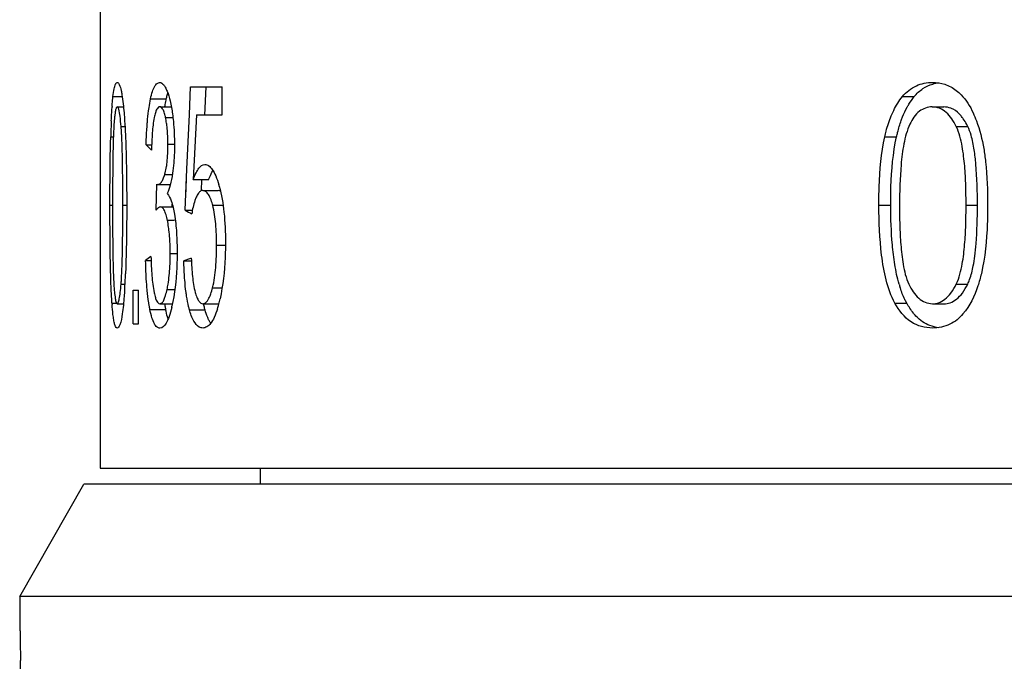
# Model space of a CAD drawing. Header units: millimetres. Extents: x 92 to 5337, y 5 to 495.
# Tile 2 of 9: x 98.69 to 104.83, y 32.01 to 36.01. Entities that reach past the tile are written whole.
import ezdxf

# ---------------------------------------------------------------- set-up
doc = ezdxf.new("R2010")
doc.units = ezdxf.units.MM
doc.header["$LTSCALE"] = 0.6666
doc.layers.add('02___PRT_ALL_AXES', color=7, linetype='Continuous')

msp = doc.modelspace()

# ---------------------------------------------------------------- linework, layer by layer
at = {"layer": '02___PRT_ALL_AXES', "linetype": 'Continuous'}
for p, q in [((99.1915, 39.2109), (99.1915, 33.2109)), ((99.747, 35.4165), (99.755, 35.5904)), ((99.747, 35.4165), (99.755, 35.5904)), ((99.755, 35.5904), (99.9517, 35.5904)), ((99.8438, 35.412), (99.852, 35.5904)), ((99.9517, 35.4144), (99.9517, 35.5904)), ((99.2706, 35.5287), (99.3285, 35.5287)), ((99.5049, 35.5147), (99.6033, 35.5147)), ((104.1932, 35.5287), (104.2663, 35.5287)), ((99.2974, 35.4646), (99.3397, 35.4646)), ((99.5625, 35.4656), (99.6344, 35.4656)), ((104.3788, 35.4646), (104.4509, 35.4646)), ((99.5984, 35.3986), (99.6417, 35.3986)), ((99.7316, 35.0768), (99.747, 35.4165)), ((99.7916, 35.4144), (99.7714, 35.0113)), ((99.7916, 35.4144), (99.9517, 35.4144)), ((99.3215, 35.3426), (99.3455, 35.3426)), ((104.5284, 35.3426), (104.5997, 35.3426)), ((99.2563, 35.2783), (99.2732, 35.2783)), ((104.0826, 35.2783), (104.1563, 35.2783)), ((99.4775, 35.2282), (99.5106, 35.2282)), ((99.6129, 35.2313), (99.6539, 35.2313)), ((99.7201, 34.8199), (99.7316, 35.0768)), ((99.5932, 35.0422), (99.6424, 35.0422)), ((99.7239, 34.905), (99.7287, 35.0132)), ((99.7714, 35.0113), (99.8682, 35.0113)), ((99.8227, 34.9431), (99.8257, 35.0089)), ((99.8227, 34.9431), (99.8256, 35.0089)), ((99.5409, 34.821), (99.5449, 34.9826)), ((99.5506, 34.9806), (99.6284, 34.9806)), ((99.8308, 34.9427), (99.9274, 34.9427)), ((99.332, 34.8506), (99.3319, 34.917)), ((99.2518, 34.8506), (99.268, 34.8506)), ((99.3319, 34.7845), (99.332, 34.8506)), ((99.332, 34.8506), (99.3562, 34.8506)), ((99.5664, 34.8414), (99.644, 34.8414)), ((99.6395, 34.8414), (99.6399, 34.8574)), ((99.7201, 34.82), (99.7618, 34.8199)), ((99.8923, 34.8514), (99.9566, 34.8514)), ((104.046, 34.8506), (104.1199, 34.8506)), ((104.5896, 34.8506), (104.6606, 34.8506)), ((99.6097, 34.7586), (99.6539, 34.7586)), ((99.9168, 34.603), (99.9718, 34.603)), ((99.4743, 34.5069), (99.5072, 34.5069)), ((99.6273, 34.5498), (99.6704, 34.5498)), ((99.7123, 34.5038), (99.7588, 34.5038)), ((99.3215, 34.3595), (99.3455, 34.3595)), ((99.397, 34.1109), (99.397, 34.3206)), ((99.397, 34.3206), (99.4293, 34.3206)), ((99.4293, 34.1109), (99.4293, 34.3206)), ((99.6082, 34.3265), (99.6568, 34.3265)), ((99.8916, 34.3368), (99.9504, 34.3368)), ((104.5285, 34.3595), (104.5998, 34.3595)), ((99.2643, 34.2405), (99.2976, 34.2405)), ((99.2976, 34.2367), (99.3363, 34.2367)), ((99.5006, 34.2017), (99.599, 34.2017)), ((99.5633, 34.2367), (99.6386, 34.2367)), ((99.7475, 34.1996), (99.8445, 34.1996)), ((99.8316, 34.2367), (99.9282, 34.2367)), ((104.1461, 34.2405), (104.2195, 34.2405)), ((104.3802, 34.2367), (104.4523, 34.2367)), ((99.397, 34.1109), (99.4293, 34.1109)), ((99.1915, 33.2109), (136.3915, 33.2109)), ((100.189, 33.2109), (100.189, 33.1109)), ((98.689, 32.4109), (99.089, 33.1109)), ((136.289, 33.1109), (99.089, 33.1109)), ((98.689, 32.4109), (98.689, 32.2109)), ((136.689, 32.4109), (98.689, 32.4109)), ((98.6933, 31.2109), (98.6933, 32.0109))]:
    msp.add_line(p, q, dxfattribs=at)
for centre, radius, start, end in [((101.5852, 35.2982), 2.3263, 175.81778, 175.94155), ((100.6477, 35.3081), 1.065, 171.39876, 171.69826), ((105.4495, 35.1038), 6.1956, 177.45992, 178.38581), ((99.2499, 35.3252), 0.3562, 11.89208, 13.59973), ((100.7011, 36.4311), 1.7159, 224.51129, 226.06532), ((99.1179, 34.734), 0.8488, 16.07787, 16.79003), ((101.1823, 37.4797), 3.0352, 241.19902, 242.09379), ((93.6865, 34.6594), 5.644, 358.10711, 358.71782), ((100.4287, 33.2627), 1.5681, 125.99244, 127.49237), ((100.9749, 30.9977), 3.7265, 109.04726, 109.80408), ((94.9253, 34.6159), 4.4279, 356.22042, 357.51781), ((104.8684, 34.5598), 0.7249, 196.08847, 197.96322), ((99.0174, 34.4757), 0.9442, 345.12335, 347.23632), ((102.1362, 34.453), 2.8797, 184.23147, 184.38714), ((100.5199, 34.3837), 0.9388, 189.14889, 190.47999), ((100.3966, 34.3611), 0.8134, 190.49372, 191.30367), ((98.8528, 34.4004), 0.8061, 346.64123, 347.11295), ((99.2178, 34.4228), 0.7369, 342.87733, 345.09767)]:
    msp.add_arc(centre, radius, start, end, dxfattribs=at)
for points, knots in [([(99.2706, 35.5287), (99.2724, 35.5453), (99.2761, 35.5715), (99.2823, 35.5976), (99.2867, 35.6065)], [0, 0, 0, 0, 0.626744, 1, 1, 1, 1]), ([(99.2867, 35.6065), (99.2875, 35.6081), (99.2898, 35.6126), (99.2943, 35.6169), (99.2976, 35.617)], [0, 0, 0, 0, 0.345422, 1, 1, 1, 1]), ([(99.2976, 35.617), (99.3036, 35.617), (99.3152, 35.5963), (99.3187, 35.5801), (99.3214, 35.5677)], [0, 0, 0, 0, 0.31905, 1, 1, 1, 1]), ([(99.5049, 35.5147), (99.5083, 35.5302), (99.515, 35.557), (99.5281, 35.59), (99.5428, 35.6112), (99.5561, 35.6169), (99.5617, 35.617)], [0, 0, 0, 0, 0.386203, 0.671896, 0.863808, 1, 1, 1, 1]), ([(99.5617, 35.617), (99.5707, 35.6169), (99.5853, 35.6061), (99.5979, 35.5856), (99.6046, 35.5716), (99.6079, 35.5636)], [0, 0, 0, 0, 0.367727, 0.645811, 1, 1, 1, 1]), ([(104.1932, 35.5287), (104.2163, 35.5572), (104.274, 35.6035), (104.346, 35.6168), (104.3802, 35.617)], [0, 0, 0, 0, 0.5175, 1, 1, 1, 1]), ([(104.2663, 35.5287), (104.2818, 35.5479), (104.3168, 35.5805), (104.3601, 35.6007), (104.3816, 35.607)], [0, 0, 0, 0, 0.523418, 1, 1, 1, 1]), ([(104.3802, 35.617), (104.4059, 35.617), (104.459, 35.6095), (104.5065, 35.5841), (104.5277, 35.5677)], [0, 0, 0, 0, 0.489437, 1, 1, 1, 1]), ([(99.3214, 35.5677), (99.3234, 35.5587), (99.3321, 35.5123), (99.3367, 35.4653), (99.3397, 35.4275)], [0, 0, 0, 0, 0.196045, 1, 1, 1, 1]), ([(99.6033, 35.5147), (99.604, 35.518), (99.6067, 35.5304), (99.6099, 35.5427), (99.6126, 35.5516)], [0, 0, 0, 0, 0.269068, 1, 1, 1, 1]), ([(99.6079, 35.5636), (99.6162, 35.5437), (99.63, 35.4963), (99.6381, 35.4477), (99.6417, 35.4204)], [0, 0, 0, 0, 0.438961, 1, 1, 1, 1]), ([(104.5277, 35.5677), (104.5387, 35.5593), (104.5826, 35.5198), (104.6147, 35.4685), (104.6334, 35.4275)], [0, 0, 0, 0, 0.234448, 1, 1, 1, 1]), ([(99.2651, 35.4678), (99.2655, 35.4733), (99.267, 35.4936), (99.2689, 35.5139), (99.2706, 35.5287)], [0, 0, 0, 0, 0.267516, 1, 1, 1, 1]), ([(99.4927, 35.4407), (99.4935, 35.4474), (99.4969, 35.4721), (99.5011, 35.4968), (99.5049, 35.5147)], [0, 0, 0, 0, 0.269044, 1, 1, 1, 1]), ([(99.5947, 35.4673), (99.5954, 35.4715), (99.5979, 35.4874), (99.6008, 35.5031), (99.6033, 35.5147)], [0, 0, 0, 0, 0.263853, 1, 1, 1, 1]), ([(104.1232, 35.409), (104.1279, 35.4202), (104.1468, 35.4624), (104.1712, 35.5025), (104.1932, 35.5287)], [0, 0, 0, 0, 0.261235, 1, 1, 1, 1]), ([(104.2222, 35.4628), (104.2254, 35.4688), (104.2386, 35.4917), (104.2537, 35.5136), (104.2663, 35.5287)], [0, 0, 0, 0, 0.257167, 1, 1, 1, 1]), ([(99.2599, 35.3784), (99.2603, 35.3857), (99.2616, 35.4139), (99.2632, 35.442), (99.2647, 35.4628)], [0, 0, 0, 0, 0.259902, 1, 1, 1, 1]), ([(99.2861, 35.4407), (99.2858, 35.4389), (99.2842, 35.4304), (99.283, 35.4218), (99.2822, 35.4151)], [0, 0, 0, 0, 0.217648, 1, 1, 1, 1]), ([(99.2974, 35.4646), (99.2947, 35.4644), (99.2889, 35.4549), (99.2874, 35.4469), (99.2861, 35.4407)], [0, 0, 0, 0, 0.305582, 1, 1, 1, 1]), ([(99.3066, 35.4496), (99.3055, 35.4534), (99.3037, 35.459), (99.2994, 35.4641), (99.2974, 35.4646)], [0, 0, 0, 0, 0.660731, 1, 1, 1, 1]), ([(99.3215, 35.3426), (99.3198, 35.3638), (99.3161, 35.3996), (99.3109, 35.4355), (99.3066, 35.4496)], [0, 0, 0, 0, 0.589475, 1, 1, 1, 1]), ([(99.3397, 35.4275), (99.3411, 35.4109), (99.3465, 35.3367), (99.3498, 35.2624), (99.3517, 35.2047)], [0, 0, 0, 0, 0.22394, 1, 1, 1, 1]), ([(99.4833, 35.3438), (99.4839, 35.3522), (99.4863, 35.3846), (99.4896, 35.4169), (99.4927, 35.4407)], [0, 0, 0, 0, 0.260053, 1, 1, 1, 1]), ([(99.5625, 35.4656), (99.5543, 35.4656), (99.542, 35.4499), (99.5343, 35.4262), (99.5298, 35.4083), (99.5277, 35.3983)], [0, 0, 0, 0, 0.313058, 0.608616, 1, 1, 1, 1]), ([(99.5763, 35.4578), (99.5753, 35.459), (99.5716, 35.4628), (99.5663, 35.4655), (99.5625, 35.4656)], [0, 0, 0, 0, 0.294288, 1, 1, 1, 1]), ([(99.5961, 35.4089), (99.5937, 35.4188), (99.5888, 35.4357), (99.5811, 35.4521), (99.5763, 35.4578)], [0, 0, 0, 0, 0.578289, 1, 1, 1, 1]), ([(104.1858, 35.3806), (104.1884, 35.3878), (104.199, 35.4159), (104.2115, 35.4432), (104.2222, 35.4628)], [0, 0, 0, 0, 0.255819, 1, 1, 1, 1]), ([(104.3788, 35.4646), (104.3507, 35.4643), (104.2873, 35.4424), (104.2541, 35.3869), (104.2394, 35.3569)], [0, 0, 0, 0, 0.457137, 1, 1, 1, 1]), ([(104.5284, 35.3426), (104.5201, 35.3594), (104.5019, 35.3907), (104.4683, 35.4312), (104.4261, 35.4583), (104.3942, 35.464), (104.3788, 35.4646)], [0, 0, 0, 0, 0.275517, 0.533291, 0.771362, 1, 1, 1, 1]), ([(104.5094, 35.4496), (104.5048, 35.452), (104.4864, 35.4604), (104.466, 35.464), (104.4509, 35.4646)], [0, 0, 0, 0, 0.253612, 1, 1, 1, 1]), ([(104.572, 35.39), (104.5677, 35.3962), (104.5504, 35.4194), (104.5282, 35.4396), (104.5094, 35.4496)], [0, 0, 0, 0, 0.26307, 1, 1, 1, 1]), ([(104.6334, 35.4275), (104.6409, 35.411), (104.6702, 35.3391), (104.689, 35.2632), (104.6997, 35.2047)], [0, 0, 0, 0, 0.232688, 1, 1, 1, 1]), ([(99.2822, 35.4151), (99.2817, 35.4108), (99.2795, 35.3914), (99.278, 35.372), (99.2769, 35.3569)], [0, 0, 0, 0, 0.225852, 1, 1, 1, 1]), ([(99.5277, 35.3983), (99.5215, 35.3671), (99.5147, 35.2993), (99.5116, 35.2315), (99.5106, 35.1955)], [0, 0, 0, 0, 0.46877, 1, 1, 1, 1]), ([(99.6064, 35.3498), (99.6059, 35.3542), (99.6037, 35.3705), (99.6009, 35.3867), (99.5984, 35.3986)], [0, 0, 0, 0, 0.265696, 1, 1, 1, 1]), ([(99.6417, 35.4204), (99.6438, 35.4049), (99.6511, 35.3408), (99.6539, 35.2761), (99.6539, 35.2272)], [0, 0, 0, 0, 0.241948, 1, 1, 1, 1]), ([(104.0826, 35.2783), (104.0852, 35.2898), (104.0962, 35.3341), (104.1102, 35.3777), (104.1232, 35.409)], [0, 0, 0, 0, 0.257908, 1, 1, 1, 1]), ([(104.1563, 35.2783), (104.1583, 35.2872), (104.1666, 35.3217), (104.1768, 35.3558), (104.1858, 35.3806)], [0, 0, 0, 0, 0.256114, 1, 1, 1, 1]), ([(104.5997, 35.3426), (104.5976, 35.3468), (104.5893, 35.3631), (104.5798, 35.3788), (104.572, 35.39)], [0, 0, 0, 0, 0.256552, 1, 1, 1, 1]), ([(99.2769, 35.3569), (99.2743, 35.3166), (99.2713, 35.2333), (99.2685, 35.0645), (99.2681, 34.9361), (99.268, 34.8506)], [0, 0, 0, 0, 0.239406, 0.493693, 1, 1, 1, 1]), ([(99.325, 35.2879), (99.3248, 35.2927), (99.3238, 35.3109), (99.3226, 35.3291), (99.3215, 35.3426)], [0, 0, 0, 0, 0.258421, 1, 1, 1, 1]), ([(99.4775, 35.2282), (99.4778, 35.238), (99.4792, 35.2766), (99.4812, 35.3151), (99.4833, 35.3438)], [0, 0, 0, 0, 0.254613, 1, 1, 1, 1]), ([(99.6129, 35.2313), (99.6129, 35.2416), (99.6125, 35.2812), (99.6101, 35.3208), (99.6064, 35.3498)], [0, 0, 0, 0, 0.260454, 1, 1, 1, 1]), ([(104.2394, 35.3569), (104.2213, 35.318), (104.1979, 35.2336), (104.1784, 35.0636), (104.1746, 34.9353), (104.1742, 34.8506)], [0, 0, 0, 0, 0.250809, 0.5055, 1, 1, 1, 1]), ([(104.5896, 34.8506), (104.5894, 34.8915), (104.5884, 34.9731), (104.5821, 35.096), (104.5675, 35.2201), (104.5475, 35.3037), (104.5284, 35.3426)], [0, 0, 0, 0, 0.245958, 0.491367, 0.739102, 1, 1, 1, 1]), ([(99.2518, 34.8506), (99.2518, 34.889), (99.2521, 35.0316), (99.2535, 35.1742), (99.2563, 35.2783)], [0, 0, 0, 0, 0.269029, 1, 1, 1, 1]), ([(99.3303, 35.1075), (99.3301, 35.1228), (99.329, 35.1829), (99.3273, 35.2431), (99.325, 35.2879)], [0, 0, 0, 0, 0.253916, 1, 1, 1, 1]), ([(104.046, 34.8506), (104.0459, 34.889), (104.0473, 35.0321), (104.0601, 35.1759), (104.0826, 35.2783)], [0, 0, 0, 0, 0.267513, 1, 1, 1, 1]), ([(104.1199, 34.8506), (104.1198, 34.889), (104.1212, 35.0321), (104.1339, 35.1758), (104.1563, 35.2783)], [0, 0, 0, 0, 0.267526, 1, 1, 1, 1]), ([(104.6508, 35.1071), (104.6481, 35.137), (104.6411, 35.1977), (104.6292, 35.2579), (104.6205, 35.2878)], [0, 0, 0, 0, 0.49079, 1, 1, 1, 1]), ([(99.3517, 35.2047), (99.3526, 35.1772), (99.3556, 35.0592), (99.3562, 34.9411), (99.3562, 34.8506)], [0, 0, 0, 0, 0.233211, 1, 1, 1, 1]), ([(99.6539, 35.2272), (99.6539, 35.2113), (99.6532, 35.1522), (99.6484, 35.0931), (99.6424, 35.0502)], [0, 0, 0, 0, 0.267622, 1, 1, 1, 1]), ([(104.6997, 35.2047), (104.7043, 35.1772), (104.7202, 35.0599), (104.7238, 34.9412), (104.7237, 34.8506)], [0, 0, 0, 0, 0.234996, 1, 1, 1, 1]), ([(99.6043, 35.0922), (99.6051, 35.0972), (99.6082, 35.119), (99.61, 35.141), (99.611, 35.1579)], [0, 0, 0, 0, 0.231838, 1, 1, 1, 1]), ([(99.3319, 34.917), (99.3318, 34.9328), (99.3316, 34.9963), (99.331, 35.0598), (99.3303, 35.1075)], [0, 0, 0, 0, 0.2488, 1, 1, 1, 1]), ([(99.5932, 35.0422), (99.5944, 35.0458), (99.599, 35.0623), (99.6023, 35.0791), (99.6043, 35.0922)], [0, 0, 0, 0, 0.223313, 1, 1, 1, 1]), ([(99.7714, 35.0113), (99.7764, 35.0255), (99.7866, 35.0503), (99.806, 35.0856), (99.8292, 35.1052), (99.8437, 35.1054)], [0, 0, 0, 0, 0.366452, 0.6471, 1, 1, 1, 1]), ([(99.8437, 35.1054), (99.8518, 35.1053), (99.8709, 35.0984), (99.894, 35.0717), (99.9137, 35.0305), (99.9249, 34.9976), (99.9305, 34.9792)], [0, 0, 0, 0, 0.152053, 0.354974, 0.641261, 1, 1, 1, 1]), ([(99.8682, 35.0113), (99.8702, 35.0167), (99.8771, 35.0354), (99.8854, 35.0538), (99.8925, 35.0662)], [0, 0, 0, 0, 0.284734, 1, 1, 1, 1]), ([(99.5506, 34.9806), (99.5595, 34.9807), (99.5734, 34.9943), (99.5843, 35.0169), (99.5902, 35.0331), (99.5932, 35.0422)], [0, 0, 0, 0, 0.344183, 0.628041, 1, 1, 1, 1]), ([(99.6424, 35.0502), (99.6389, 35.025), (99.6308, 34.9819), (99.6169, 34.9401), (99.6093, 34.9233)], [0, 0, 0, 0, 0.579147, 1, 1, 1, 1]), ([(99.8308, 34.9427), (99.8269, 34.9427), (99.8159, 34.9399), (99.8013, 34.9248), (99.7935, 34.9105), (99.7897, 34.902)], [0, 0, 0, 0, 0.193958, 0.541451, 1, 1, 1, 1]), ([(99.8538, 34.9329), (99.852, 34.9345), (99.8454, 34.9397), (99.8369, 34.9427), (99.8308, 34.9427)], [0, 0, 0, 0, 0.284303, 1, 1, 1, 1]), ([(99.8748, 34.9017), (99.8732, 34.9051), (99.8676, 34.9163), (99.8603, 34.927), (99.8538, 34.9329)], [0, 0, 0, 0, 0.296544, 1, 1, 1, 1]), ([(99.9335, 34.9691), (99.9482, 34.9163), (99.9673, 34.7997), (99.9717, 34.6821), (99.9718, 34.6194)], [0, 0, 0, 0, 0.466273, 1, 1, 1, 1]), ([(99.6093, 34.9233), (99.6208, 34.9105), (99.6397, 34.8675), (99.6492, 34.8233), (99.6539, 34.7954)], [0, 0, 0, 0, 0.378336, 1, 1, 1, 1]), ([(99.7897, 34.902), (99.7866, 34.895), (99.7735, 34.8613), (99.766, 34.8256), (99.7618, 34.7974)], [0, 0, 0, 0, 0.212271, 1, 1, 1, 1]), ([(99.8923, 34.8514), (99.891, 34.8562), (99.8862, 34.8733), (99.8802, 34.8901), (99.8748, 34.9017)], [0, 0, 0, 0, 0.278884, 1, 1, 1, 1]), ([(99.2583, 34.3584), (99.2569, 34.3986), (99.2526, 34.5627), (99.2519, 34.7268), (99.2518, 34.8506)], [0, 0, 0, 0, 0.245538, 1, 1, 1, 1]), ([(99.268, 34.8506), (99.2681, 34.7677), (99.2684, 34.643), (99.2709, 34.479), (99.2734, 34.3978), (99.276, 34.3585)], [0, 0, 0, 0, 0.505151, 0.759887, 1, 1, 1, 1]), ([(99.3562, 34.8506), (99.3562, 34.8124), (99.3559, 34.6702), (99.3534, 34.528), (99.349, 34.4241)], [0, 0, 0, 0, 0.26893, 1, 1, 1, 1]), ([(99.5664, 34.8414), (99.5617, 34.8411), (99.5516, 34.8347), (99.5447, 34.8261), (99.5409, 34.821)], [0, 0, 0, 0, 0.422775, 1, 1, 1, 1]), ([(99.5823, 34.8326), (99.5811, 34.834), (99.5768, 34.8384), (99.5707, 34.8414), (99.5664, 34.8414)], [0, 0, 0, 0, 0.30137, 1, 1, 1, 1]), ([(99.6037, 34.7835), (99.6009, 34.7937), (99.5955, 34.8108), (99.5871, 34.827), (99.5823, 34.8326)], [0, 0, 0, 0, 0.591426, 1, 1, 1, 1]), ([(99.9168, 34.603), (99.9168, 34.6472), (99.914, 34.7305), (99.9023, 34.8135), (99.8923, 34.8514)], [0, 0, 0, 0, 0.529542, 1, 1, 1, 1]), ([(104.1461, 34.2405), (104.1213, 34.2856), (104.0864, 34.3852), (104.0528, 34.5904), (104.0466, 34.7471), (104.046, 34.8506)], [0, 0, 0, 0, 0.247663, 0.501584, 1, 1, 1, 1]), ([(104.1719, 34.3589), (104.1603, 34.3991), (104.1437, 34.481), (104.1241, 34.6451), (104.1204, 34.7687), (104.1199, 34.8506)], [0, 0, 0, 0, 0.253295, 0.503894, 1, 1, 1, 1]), ([(104.1742, 34.8506), (104.1744, 34.8098), (104.1753, 34.7281), (104.1813, 34.6051), (104.1952, 34.481), (104.2143, 34.3974), (104.2329, 34.3585)], [0, 0, 0, 0, 0.246181, 0.491993, 0.740162, 1, 1, 1, 1]), ([(104.5285, 34.3595), (104.5477, 34.3988), (104.5676, 34.4821), (104.5821, 34.606), (104.5884, 34.7282), (104.5894, 34.8098), (104.5896, 34.8506)], [0, 0, 0, 0, 0.26356, 0.508077, 0.753543, 1, 1, 1, 1]), ([(104.6441, 34.5333), (104.6475, 34.5594), (104.6581, 34.6649), (104.6601, 34.771), (104.6606, 34.8506)], [0, 0, 0, 0, 0.247995, 1, 1, 1, 1]), ([(104.7237, 34.8506), (104.7237, 34.8124), (104.722, 34.6696), (104.7081, 34.5262), (104.6848, 34.4241)], [0, 0, 0, 0, 0.267311, 1, 1, 1, 1]), ([(99.3291, 34.5331), (99.3296, 34.5543), (99.3312, 34.6381), (99.3317, 34.7219), (99.3319, 34.7845)], [0, 0, 0, 0, 0.25248, 1, 1, 1, 1]), ([(99.6097, 34.7586), (99.6092, 34.7608), (99.6074, 34.7691), (99.6053, 34.7774), (99.6037, 34.7835)], [0, 0, 0, 0, 0.264384, 1, 1, 1, 1]), ([(99.6195, 34.6972), (99.6189, 34.7027), (99.6162, 34.7232), (99.6127, 34.7437), (99.6097, 34.7586)], [0, 0, 0, 0, 0.265635, 1, 1, 1, 1]), ([(99.6539, 34.7954), (99.6605, 34.7573), (99.6683, 34.6767), (99.6704, 34.596), (99.6704, 34.5539)], [0, 0, 0, 0, 0.478834, 1, 1, 1, 1]), ([(99.6256, 34.626), (99.6252, 34.6322), (99.6239, 34.656), (99.6217, 34.6797), (99.6195, 34.6972)], [0, 0, 0, 0, 0.259137, 1, 1, 1, 1]), ([(99.8916, 34.3368), (99.9021, 34.3777), (99.9137, 34.4668), (99.9167, 34.556), (99.9168, 34.603)], [0, 0, 0, 0, 0.473679, 1, 1, 1, 1]), ([(99.9718, 34.6194), (99.9718, 34.5877), (99.9696, 34.4696), (99.9566, 34.3515), (99.9382, 34.2671)], [0, 0, 0, 0, 0.26873, 1, 1, 1, 1]), ([(99.4785, 34.3913), (99.478, 34.4008), (99.476, 34.4393), (99.4748, 34.4778), (99.4743, 34.5068)], [0, 0, 0, 0, 0.245873, 1, 1, 1, 1]), ([(99.5072, 34.5314), (99.5086, 34.4912), (99.5123, 34.4156), (99.5201, 34.3401), (99.5272, 34.3053)], [0, 0, 0, 0, 0.531177, 1, 1, 1, 1]), ([(99.6704, 34.5539), (99.6704, 34.523), (99.6683, 34.4113), (99.6561, 34.2995), (99.6386, 34.2206)], [0, 0, 0, 0, 0.276792, 1, 1, 1, 1]), ([(99.7181, 34.3865), (99.7173, 34.3961), (99.7146, 34.4351), (99.713, 34.4743), (99.7123, 34.5038)], [0, 0, 0, 0, 0.245951, 1, 1, 1, 1]), ([(99.7588, 34.5201), (99.7602, 34.4821), (99.7645, 34.4108), (99.7744, 34.3395), (99.7833, 34.3073)], [0, 0, 0, 0, 0.532327, 1, 1, 1, 1]), ([(99.3215, 34.3595), (99.3223, 34.3686), (99.325, 34.4064), (99.3265, 34.4442), (99.3275, 34.473)], [0, 0, 0, 0, 0.240515, 1, 1, 1, 1]), ([(99.6082, 34.3265), (99.6104, 34.3369), (99.6189, 34.3838), (99.6234, 34.4313), (99.6253, 34.4683)], [0, 0, 0, 0, 0.222124, 1, 1, 1, 1]), ([(104.5998, 34.3595), (104.6043, 34.3687), (104.6196, 34.4054), (104.6289, 34.4442), (104.6344, 34.4731)], [0, 0, 0, 0, 0.257294, 1, 1, 1, 1]), ([(99.4858, 34.3008), (99.485, 34.308), (99.482, 34.3382), (99.4798, 34.3684), (99.4785, 34.3913)], [0, 0, 0, 0, 0.240206, 1, 1, 1, 1]), ([(99.73, 34.283), (99.7287, 34.2912), (99.7236, 34.3256), (99.7201, 34.3601), (99.7181, 34.3865)], [0, 0, 0, 0, 0.238814, 1, 1, 1, 1]), ([(104.6848, 34.4241), (104.6787, 34.3984), (104.6541, 34.3097), (104.6131, 34.2233), (104.5702, 34.1733)], [0, 0, 0, 0, 0.286113, 1, 1, 1, 1]), ([(99.2643, 34.2405), (99.2637, 34.2498), (99.2611, 34.289), (99.2594, 34.3283), (99.2583, 34.3584)], [0, 0, 0, 0, 0.236096, 1, 1, 1, 1]), ([(99.276, 34.3585), (99.2771, 34.3421), (99.2793, 34.3128), (99.284, 34.2742), (99.2881, 34.2506), (99.2942, 34.2377), (99.2976, 34.2367)], [0, 0, 0, 0, 0.392082, 0.709404, 0.913963, 1, 1, 1, 1]), ([(99.2976, 34.2367), (99.2988, 34.2367), (99.3017, 34.239), (99.3062, 34.249), (99.3118, 34.2718), (99.3171, 34.3104), (99.3201, 34.3416), (99.3215, 34.3595)], [0, 0, 0, 0, 0.027781, 0.076998, 0.262504, 0.575049, 1, 1, 1, 1]), ([(99.3435, 34.324), (99.3426, 34.3101), (99.3389, 34.2598), (99.334, 34.2095), (99.3286, 34.1733)], [0, 0, 0, 0, 0.275923, 1, 1, 1, 1]), ([(99.5949, 34.2769), (99.5961, 34.2805), (99.6014, 34.2968), (99.6054, 34.3135), (99.6082, 34.3265)], [0, 0, 0, 0, 0.224068, 1, 1, 1, 1]), ([(99.8758, 34.2863), (99.8773, 34.2901), (99.8834, 34.3066), (99.8882, 34.3236), (99.8916, 34.3368)], [0, 0, 0, 0, 0.229954, 1, 1, 1, 1]), ([(104.2195, 34.2405), (104.2153, 34.248), (104.1995, 34.2789), (104.1869, 34.3114), (104.1788, 34.3363)], [0, 0, 0, 0, 0.247028, 1, 1, 1, 1]), ([(104.2329, 34.3585), (104.2408, 34.3418), (104.2586, 34.3105), (104.2914, 34.2699), (104.3332, 34.2429), (104.3648, 34.2374), (104.3802, 34.2367)], [0, 0, 0, 0, 0.275789, 0.533293, 0.770787, 1, 1, 1, 1]), ([(104.3802, 34.2367), (104.393, 34.2366), (104.4212, 34.2411), (104.4615, 34.2647), (104.4991, 34.3053), (104.5189, 34.34), (104.5285, 34.3595)], [0, 0, 0, 0, 0.189652, 0.412612, 0.678407, 1, 1, 1, 1]), ([(104.4523, 34.2367), (104.465, 34.2366), (104.4931, 34.2411), (104.5332, 34.2647), (104.5706, 34.3054), (104.5903, 34.34), (104.5998, 34.3595)], [0, 0, 0, 0, 0.189236, 0.411961, 0.67788, 1, 1, 1, 1]), ([(99.5006, 34.2017), (99.4991, 34.2092), (99.493, 34.242), (99.4886, 34.2752), (99.4858, 34.3008)], [0, 0, 0, 0, 0.228882, 1, 1, 1, 1]), ([(99.5272, 34.3053), (99.5294, 34.2951), (99.534, 34.277), (99.5422, 34.2527), (99.5549, 34.2369), (99.5633, 34.2367)], [0, 0, 0, 0, 0.389119, 0.682936, 1, 1, 1, 1]), ([(99.5811, 34.2483), (99.5824, 34.25), (99.5882, 34.2589), (99.5921, 34.2689), (99.5949, 34.2769)], [0, 0, 0, 0, 0.203614, 1, 1, 1, 1]), ([(99.7475, 34.1996), (99.7457, 34.2059), (99.7387, 34.2335), (99.7334, 34.2615), (99.73, 34.283)], [0, 0, 0, 0, 0.231428, 1, 1, 1, 1]), ([(99.7833, 34.3073), (99.7863, 34.2969), (99.7922, 34.2784), (99.8033, 34.2554), (99.8162, 34.2406), (99.827, 34.2368), (99.8316, 34.2367)], [0, 0, 0, 0, 0.361128, 0.642946, 0.844612, 1, 1, 1, 1]), ([(99.8316, 34.2367), (99.8356, 34.2368), (99.8473, 34.2402), (99.8638, 34.258), (99.8716, 34.2756), (99.8758, 34.2863)], [0, 0, 0, 0, 0.171525, 0.504573, 1, 1, 1, 1]), ([(99.273, 34.1528), (99.2722, 34.1587), (99.2688, 34.1853), (99.2665, 34.212), (99.2649, 34.2327)], [0, 0, 0, 0, 0.222489, 1, 1, 1, 1]), ([(99.5631, 34.0843), (99.557, 34.0842), (99.5418, 34.0906), (99.5257, 34.1152), (99.5117, 34.1532), (99.5043, 34.184), (99.5006, 34.2017)], [0, 0, 0, 0, 0.132656, 0.32351, 0.61342, 1, 1, 1, 1]), ([(99.6371, 34.2141), (99.6324, 34.1946), (99.625, 34.1672), (99.612, 34.1341), (99.5987, 34.1065), (99.5796, 34.0845), (99.5631, 34.0843)], [0, 0, 0, 0, 0.389632, 0.548753, 0.682042, 1, 1, 1, 1]), ([(99.5633, 34.2367), (99.5649, 34.2367), (99.5721, 34.238), (99.5778, 34.2436), (99.5811, 34.2483)], [0, 0, 0, 0, 0.208923, 1, 1, 1, 1]), ([(99.6147, 34.1414), (99.6132, 34.1457), (99.607, 34.1656), (99.6022, 34.1858), (99.599, 34.2017)], [0, 0, 0, 0, 0.223188, 1, 1, 1, 1]), ([(99.8316, 34.0853), (99.8236, 34.0852), (99.799, 34.092), (99.7675, 34.1349), (99.7543, 34.1746), (99.7475, 34.1996)], [0, 0, 0, 0, 0.159562, 0.48327, 1, 1, 1, 1]), ([(99.922, 34.2058), (99.9163, 34.1874), (99.905, 34.1551), (99.8835, 34.1156), (99.8589, 34.0915), (99.84, 34.0856), (99.8316, 34.0853)], [0, 0, 0, 0, 0.365113, 0.643032, 0.84278, 1, 1, 1, 1]), ([(99.8445, 34.1996), (99.8437, 34.2024), (99.8407, 34.2139), (99.838, 34.2255), (99.8361, 34.2344)], [0, 0, 0, 0, 0.241255, 1, 1, 1, 1]), ([(99.8672, 34.1371), (99.865, 34.1415), (99.8559, 34.1618), (99.849, 34.1829), (99.8445, 34.1996)], [0, 0, 0, 0, 0.220415, 1, 1, 1, 1]), ([(104.3802, 34.0853), (104.3342, 34.0852), (104.2322, 34.1117), (104.1717, 34.1955), (104.1461, 34.2405)], [0, 0, 0, 0, 0.470321, 1, 1, 1, 1]), ([(104.2768, 34.1601), (104.2713, 34.1659), (104.2498, 34.1909), (104.2318, 34.2188), (104.2195, 34.2405)], [0, 0, 0, 0, 0.242627, 1, 1, 1, 1]), ([(99.2976, 34.0853), (99.295, 34.0853), (99.2887, 34.0902), (99.2831, 34.1032), (99.2771, 34.1247), (99.2744, 34.1423), (99.273, 34.1528)], [0, 0, 0, 0, 0.104613, 0.283557, 0.573051, 1, 1, 1, 1]), ([(99.3286, 34.1733), (99.3254, 34.1502), (99.3203, 34.1212), (99.3083, 34.0917), (99.3007, 34.0854), (99.2976, 34.0853)], [0, 0, 0, 0, 0.727919, 0.904662, 1, 1, 1, 1]), ([(99.8796, 34.1156), (99.8785, 34.1172), (99.874, 34.1241), (99.87, 34.1314), (99.8672, 34.1371)], [0, 0, 0, 0, 0.231754, 1, 1, 1, 1]), ([(104.3637, 34.1008), (104.3477, 34.1068), (104.3158, 34.123), (104.2892, 34.1468), (104.2768, 34.1601)], [0, 0, 0, 0, 0.485074, 1, 1, 1, 1]), ([(104.5702, 34.1733), (104.5482, 34.1466), (104.4904, 34.0999), (104.4173, 34.0855), (104.3802, 34.0853)], [0, 0, 0, 0, 0.481866, 1, 1, 1, 1]), ([(98.6901, 32.2109), (98.6904, 32.2109), (98.6901, 32.2088), (98.6908, 32.2067), (98.6908, 32.2015), (98.6911, 32.1951), (98.6913, 32.1867), (98.6917, 32.1722), (98.6922, 32.1505), (98.6926, 32.1206), (98.693, 32.0864), (98.6932, 32.0494), (98.6933, 32.0239), (98.6933, 32.0109)], [0, 0, 0, 0, 0.004966, 0.019433, 0.043276, 0.07632, 0.118328, 0.168819, 0.293087, 0.444523, 0.617431, 0.805369, 1, 1, 1, 1])]:
    msp.add_open_spline(points, degree=3, knots=knots, dxfattribs=at)
for points in [[(104.3816, 35.607), (104.3948, 35.6108), (104.4083, 35.6135), (104.4219, 35.6151)], [(104.6205, 35.2878), (104.615, 35.3066), (104.6083, 35.3251), (104.5997, 35.3426)], [(99.611, 35.1579), (99.6124, 35.1824), (99.6129, 35.2068), (99.6129, 35.2313)], [(104.6606, 34.8506), (104.6601, 34.9362), (104.6584, 35.0219), (104.6508, 35.1071)], [(99.5449, 34.9826), (99.5464, 34.9813), (99.5486, 34.9805), (99.5506, 34.9806)], [(99.9403, 34.9397), (99.9363, 34.9416), (99.9318, 34.9427), (99.9274, 34.9427)], [(99.6273, 34.5498), (99.6273, 34.5752), (99.6268, 34.6006), (99.6256, 34.626)], [(99.6253, 34.4683), (99.6267, 34.4955), (99.6273, 34.5226), (99.6273, 34.5498)], [(104.6344, 34.4731), (104.6383, 34.4931), (104.6414, 34.5132), (104.6441, 34.5333)], [(104.4198, 34.0873), (104.4007, 34.0896), (104.3817, 34.0941), (104.3637, 34.1008)]]:
    msp.add_open_spline(points, degree=3, dxfattribs=at)

doc.saveas('drawing.dxf')
